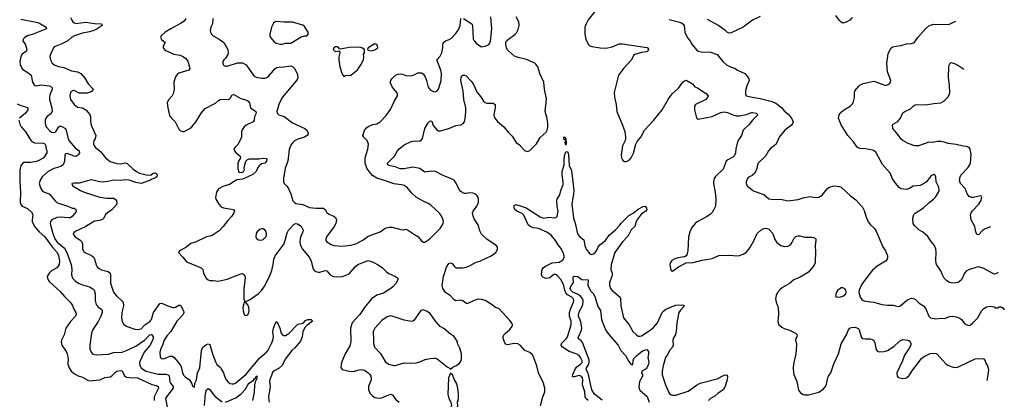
# Model space of a CAD drawing. Header units: inches. Extents: x 2143765 to 2212928, y 878963 to 1017374.
# Tile 118 of 256: x 2201478 to 2212928, y 930502 to 934917. Entities that reach past the tile are written whole.
import ezdxf

# ---------------------------------------------------------------- set-up
doc = ezdxf.new("R2010")
doc.units = ezdxf.units.IN
doc.header["$MEASUREMENT"] = 0
doc.layers.add('C2903', color=7, linetype='Continuous')
doc.layers.add('C2913', color=7, linetype='Continuous')

msp = doc.modelspace()

# ---------------------------------------------------------------- linework, layer by layer
at = {"layer": 'C2903', "color": 5}
for points, elevation in [([(2208198, 935050), (2208090, 934915), (2208064, 934870), (2208050, 934830), (2208050, 934750), (2208063, 934690), (2208090, 934630), (2208110, 934614), (2208130, 934606), (2208230, 934590), (2208293, 934587), (2208370, 934599), (2208450, 934636), (2208490, 934637), (2208770, 934594), (2208779, 934590), (2208792, 934572), (2208781, 934550), (2208770, 934544), (2208710, 934535), (2208630, 934512), (2208618, 934502), (2208593, 934450), (2208501, 934350), (2208440, 934270), (2208398, 934102), (2208393, 934070), (2208396, 934016), (2208414, 933930), (2208422, 933850), (2208490, 933690), (2208515, 933615), (2208525, 933550), (2208525, 933530), (2208518, 933510), (2208490, 933450), (2208482, 933390), (2208471, 933350), (2208476, 933310), (2208487, 933287), (2208497, 933277), (2208510, 933268), (2208530, 933266), (2208542, 933270), (2208570, 933288), (2208590, 933311), (2208616, 933364), (2208644, 933470), (2208660, 933500), (2208700, 933550), (2208744, 933630), (2208850, 933746), (2208950, 933869), (2209023, 933997), (2209065, 934055), (2209139, 934121), (2209190, 934189), (2209210, 934204), (2209230, 934212), (2209303, 934170), (2209330, 934136), (2209370, 934121), (2209409, 934089), (2209460, 934060), (2209484, 934030), (2209478, 934010), (2209458, 933990), (2209337, 933930), (2209324, 933910), (2209324, 933870), (2209343, 933790), (2209351, 933770), (2209370, 933758), (2209530, 933789), (2209630, 933837), (2209670, 933846), (2209710, 933836), (2209770, 933809), (2209810, 933800), (2209850, 933800), (2209930, 933814), (2209990, 933838), (2210000, 933837)], 420), ([(2201490, 934922), (2201690, 934882), (2201720, 934870), (2201787, 934830), (2201791, 934810), (2201637, 934750), (2201571, 934729), (2201540, 934710), (2201520, 934690), (2201516, 934670), (2201545, 934625), (2201562, 934570), (2201559, 934550), (2201506, 934514), (2201490, 934490), (2201480, 934430), (2201484, 934390), (2201510, 934342), (2201589, 934290), (2201610, 934270), (2201627, 934190), (2201650, 934152), (2201670, 934146), (2201730, 934158), (2201787, 934153), (2201826, 934146), (2201854, 934130), (2201855, 934110), (2201830, 934041), (2201825, 934010), (2201827, 933990), (2201854, 933890), (2201856, 933850), (2201840, 933820), (2201797, 933790), (2201784, 933770), (2201776, 933750), (2201775, 933710), (2201786, 933670), (2201830, 933624), (2201850, 933610), (2201870, 933605), (2201890, 933609), (2201901, 933619), (2201930, 933667), (2201950, 933681), (2201970, 933674), (2202010, 933651), (2202018, 933630), (2202041, 933530), (2202051, 933510), (2202125, 933425), (2202170, 933390), (2202174, 933370), (2202162, 933350), (2202150, 933337), (2202130, 933327), (2202110, 933330), (2202030, 933362), (2202010, 933357), (2202004, 933336), (2201999, 933270), (2201984, 933230), (2201958, 933210), (2201874, 933186), (2201810, 933150), (2201741, 933090), (2201715, 933050), (2201704, 933010), (2201720, 932960), (2201743, 932923), (2201766, 932910), (2201810, 932897), (2201826, 932886), (2201890, 932809), (2201910, 932792), (2201930, 932782), (2202037, 932750), (2202090, 932726), (2202110, 932723), (2202132, 932710), (2202136, 932690), (2202130, 932680), (2202093, 932630), (2202070, 932614), (2202050, 932611), (2201950, 932622), (2201910, 932615), (2201852, 932588), (2201836, 932570), (2201834, 932546), (2201862, 932430), (2201889, 932370), (2201914, 932330), (2201999, 932259), (2202026, 932210), (2202076, 932070), (2202083, 932010), (2202081, 931950), (2202093, 931910), (2202130, 931874), (2202170, 931850), (2202210, 931834), (2202290, 931810), (2202330, 931786), (2202344, 931770), (2202356, 931730), (2202357, 931650), (2202366, 931606), (2202390, 931574), (2202429, 931549), (2202439, 931530), (2202437, 931510), (2202422, 931470), (2202390, 931406), (2202330, 931313), (2202315, 931270), (2202294, 931130), (2202296, 931090), (2202310, 931050), (2202330, 931028), (2202370, 931020), (2202510, 931029), (2202570, 931048), (2202670, 931051), (2202730, 931072), (2202830, 931120), (2202930, 931190), (2202990, 931252), (2203010, 931255), (2203017, 931250), (2203030, 931230), (2203029, 931210), (2203014, 931170), (2202991, 931129), (2202924, 931050), (2202878, 930950), (2202872, 930930), (2202877, 930897), (2202890, 930870), (2202910, 930851), (2202950, 930829), (2203090, 930795), (2203176, 930796), (2203206, 930786), (2203215, 930775), (2203225, 930705), (2203231, 930690), (2203265, 930650), (2203263, 930630), (2203184, 930530), (2203175, 930510), (2203198, 930390)], 360), ([(2202070, 934942), (2202083, 934910), (2202096, 934890), (2202110, 934879), (2202130, 934872), (2202248, 934888), (2202350, 934874), (2202431, 934870), (2202436, 934850), (2202380, 934810), (2202339, 934790), (2202290, 934774), (2202210, 934758), (2202114, 934730), (2202082, 934710), (2202037, 934670), (2201970, 934635), (2201890, 934604), (2201870, 934590), (2201835, 934510), (2201829, 934490), (2201835, 934450), (2201856, 934410), (2201886, 934386), (2201930, 934372), (2201990, 934361), (2202080, 934320), (2202151, 934310), (2202190, 934292), (2202236, 934236), (2202273, 934170), (2202333, 934110), (2202326, 934090), (2202310, 934078), (2202263, 934063), (2202170, 934061), (2202110, 934092), (2202090, 934089), (2202070, 934069), (2202060, 934030), (2202069, 933990), (2202110, 933930), (2202150, 933901), (2202210, 933890), (2202230, 933880), (2202250, 933865), (2202293, 933813), (2202301, 933790), (2202300, 933730), (2202309, 933690), (2202363, 933570), (2202357, 933530), (2202342, 933510), (2202336, 933490), (2202336, 933470), (2202344, 933450), (2202359, 933430), (2202421, 933381), (2202478, 933310), (2202530, 933269), (2202610, 933244), (2202650, 933242), (2202710, 933253), (2202730, 933246), (2202797, 933177), (2202835, 933150), (2202870, 933133), (2202950, 933113), (2202990, 933110), (2203007, 933113), (2203029, 933130), (2203050, 933135), (2203070, 933127), (2203078, 933110), (2203072, 933088), (2203050, 933073), (2203016, 933064), (2203001, 933050), (2202890, 933011), (2202830, 933022), (2202750, 933050), (2202710, 933056), (2202650, 933047), (2202570, 933050), (2202523, 933037), (2202450, 933029), (2202410, 933032), (2202330, 933052), (2202310, 933053), (2202170, 933016), (2202110, 933016), (2202085, 933010), (2202091, 932990), (2202118, 932970), (2202184, 932930), (2202230, 932909), (2202410, 932854), (2202490, 932840), (2202570, 932842), (2202589, 932829), (2202603, 932810), (2202609, 932790), (2202607, 932770), (2202550, 932704), (2202498, 932670), (2202478, 932650), (2202457, 932610), (2202444, 932596), (2202410, 932580), (2202350, 932572), (2202330, 932564), (2202247, 932513), (2202117, 932450), (2202102, 932430), (2202108, 932410), (2202125, 932390), (2202176, 932356), (2202196, 932336), (2202207, 932310), (2202210, 932250), (2202230, 932213), (2202250, 932201), (2202310, 932180), (2202336, 932156), (2202350, 932130), (2202366, 932066), (2202381, 932041), (2202402, 932022), (2202428, 932008), (2202507, 931987), (2202529, 931970), (2202534, 931950), (2202534, 931853), (2202570, 931750), (2202601, 931710), (2202681, 931630), (2202685, 931590), (2202668, 931510), (2202664, 931450), (2202670, 931406), (2202691, 931371), (2202728, 931348), (2202819, 931319), (2202854, 931314), (2202890, 931321), (2202933, 931370), (2202992, 931408), (2203010, 931429), (2203035, 931510), (2203110, 931616), (2203130, 931622), (2203190, 931594), (2203270, 931567), (2203290, 931573), (2203330, 931596), (2203350, 931598), (2203385, 931530), (2203387, 931510), (2203380, 931490), (2203305, 931410), (2203237, 931290), (2203195, 931245), (2203157, 931190), (2203139, 931130), (2203120, 931090), (2203107, 931050), (2203113, 930993), (2203130, 930977), (2203150, 930974), (2203230, 931004), (2203250, 931003), (2203272, 930992), (2203319, 930939), (2203353, 930890), (2203361, 930870), (2203371, 930810), (2203383, 930783), (2203403, 930763), (2203454, 930730), (2203478, 930690), (2203490, 930652), (2203510, 930642), (2203515, 930690), (2203533, 930730), (2203548, 930810), (2203572, 930868), (2203593, 931070), (2203610, 931109), (2203650, 931140), (2203670, 931148), (2203690, 931139), (2203720, 931030), (2203758, 930930), (2203770, 930908), (2203812, 930872), (2203827, 930850), (2203848, 930810), (2203869, 930750), (2203885, 930725), (2203903, 930703), (2203927, 930687), (2203950, 930682), (2203970, 930684), (2203990, 930692), (2204110, 930789), (2204270, 930986), (2204349, 931050), (2204367, 931073), (2204408, 931150), (2204423, 931190), (2204429, 931230), (2204424, 931290), (2204428, 931330), (2204450, 931381), (2204470, 931407), (2204505, 931330), (2204520, 931270), (2204530, 931255), (2204550, 931243), (2204570, 931244), (2204610, 931267), (2204710, 931372), (2204730, 931381), (2204774, 931386), (2204803, 931417), (2204829, 931431), (2204867, 931430), (2204880, 931420), (2204884, 931410), (2204818, 931362), (2204799, 931341), (2204772, 931290), (2204763, 931230), (2204742, 931178), (2204678, 931102), (2204643, 931070), (2204567, 930970), (2204530, 930894), (2204495, 930865), (2204430, 930831), (2204416, 930810), (2204406, 930774), (2204390, 930749), (2204384, 930710), (2204391, 930650), (2204372, 930530), (2204380, 930470)], 380), ([(2203409, 934930), (2203390, 934899), (2203350, 934871), (2203235, 934810), (2203172, 934770), (2203123, 934730), (2203115, 934710), (2203128, 934688), (2203171, 934650), (2203145, 934610), (2203148, 934590), (2203161, 934570), (2203178, 934558), (2203270, 934516), (2203343, 934503), (2203375, 934490), (2203408, 934470), (2203434, 934434), (2203455, 934365), (2203457, 934350), (2203447, 934330), (2203330, 934295), (2203310, 934280), (2203290, 934253), (2203270, 934190), (2203273, 934107), (2203265, 934055), (2203251, 934030), (2203210, 933985), (2203195, 933950), (2203200, 933890), (2203222, 933802), (2203244, 933770), (2203287, 933727), (2203330, 933645), (2203350, 933626), (2203370, 933618), (2203390, 933617), (2203456, 933650), (2203481, 933670), (2203530, 933732), (2203590, 933830), (2203637, 933883), (2203756, 933944), (2203790, 933978), (2203810, 933989), (2203850, 933993), (2203910, 933990), (2203930, 934008), (2203950, 934044), (2203970, 934048), (2204050, 934000), (2204119, 933979), (2204136, 933970), (2204150, 933950), (2204164, 933890), (2204226, 933850), (2204230, 933830), (2204209, 933791), (2204205, 933750), (2204192, 933730), (2204113, 933690), (2204090, 933670), (2204065, 933635), (2204057, 933610), (2204056, 933550), (2204049, 933530), (2204015, 933465), (2203979, 933430), (2203970, 933410), (2203976, 933390), (2203990, 933373), (2204044, 933330), (2204048, 933310), (2204022, 933270), (2204016, 933244), (2204015, 933190), (2204024, 933150), (2204030, 933141), (2204058, 933142), (2204075, 933145), (2204086, 933154), (2204093, 933170), (2204089, 933190), (2204095, 933230), (2204110, 933270), (2204129, 933291), (2204150, 933297), (2204261, 933299), (2204310, 933308), (2204343, 933303), (2204353, 933290), (2204348, 933270), (2204330, 933250), (2204290, 933242), (2204262, 933218), (2204242, 933190), (2204230, 933150), (2204190, 933117), (2204090, 933070), (2204070, 933063), (2204004, 933056), (2203918, 933002), (2203842, 932978), (2203790, 932950), (2203767, 932910), (2203755, 932850), (2203760, 932830), (2203795, 932770), (2203821, 932741), (2203850, 932727), (2203965, 932710), (2203976, 932690), (2203970, 932670), (2203946, 932630), (2203897, 932583), (2203845, 932510), (2203797, 932463), (2203730, 932413), (2203710, 932402), (2203650, 932391), (2203530, 932335), (2203470, 932315), (2203410, 932267), (2203336, 932230), (2203324, 932210), (2203377, 932157), (2203410, 932111), (2203430, 932097), (2203590, 932030), (2203609, 932010), (2203615, 931970), (2203646, 931910), (2203670, 931893), (2203690, 931885), (2203730, 931884), (2203790, 931876), (2203890, 931899), (2204050, 931962), (2204070, 931964), (2204079, 931959), (2204090, 931951), (2204097, 931937), (2204100, 931910), (2204083, 931790), (2204085, 931670), (2204098, 931638), (2204110, 931634), (2204116, 931644), (2204150, 931657), (2204250, 931728), (2204290, 931768), (2204330, 931823), (2204390, 931948), (2204410, 932001), (2204427, 932070), (2204434, 932130), (2204450, 932170), (2204554, 932310), (2204590, 932439), (2204604, 932470), (2204670, 932539), (2204690, 932545), (2204710, 932542), (2204750, 932515), (2204773, 932470), (2204770, 932450), (2204746, 932394), (2204740, 932370), (2204736, 932330), (2204742, 932290), (2204767, 932250), (2204850, 932150), (2204869, 932110), (2204890, 932021), (2204903, 932003), (2204922, 931990), (2204950, 931982), (2204970, 931982), (2205030, 932000), (2205050, 931997), (2205088, 931950), (2205127, 931930), (2205170, 931925), (2205230, 931930), (2205276, 931944), (2205310, 931961), (2205378, 932042), (2205410, 932070), (2205530, 932116), (2205590, 932095), (2205646, 932066), (2205699, 932030), (2205744, 931984), (2205770, 931965), (2205850, 931930), (2205876, 931910), (2205875, 931890), (2205854, 931850), (2205819, 931810), (2205795, 931790), (2205710, 931738), (2205630, 931713), (2205571, 931670), (2205489, 931570), (2205433, 931487), (2205345, 931390), (2205327, 931330), (2205331, 931169), (2205316, 931124), (2205265, 931030), (2205230, 930949), (2205216, 930910), (2205213, 930873), (2205219, 930859), (2205230, 930850), (2205330, 930825), (2205370, 930828), (2205410, 930841), (2205450, 930848), (2205490, 930840), (2205532, 930810), (2205550, 930790), (2205560, 930770), (2205564, 930730), (2205535, 930650), (2205536, 930616), (2205550, 930574), (2205582, 930542), (2205610, 930525), (2205630, 930519), (2205650, 930516), (2205690, 930519), (2205770, 930556), (2205790, 930561), (2205813, 930553), (2205850, 930505), (2205890, 930468)], 420), ([(2203726, 934930), (2203722, 934870), (2203702, 934830), (2203694, 934790), (2203697, 934770), (2203707, 934750), (2203727, 934730), (2203799, 934690), (2203851, 934650), (2203897, 934570), (2203904, 934530), (2203897, 934510), (2203872, 934468), (2203851, 934450), (2203842, 934430), (2203841, 934410), (2203850, 934386), (2203870, 934375), (2203890, 934376), (2204010, 934416), (2204070, 934414), (2204112, 934392), (2204203, 934263), (2204229, 934249), (2204290, 934236), (2204330, 934236), (2204365, 934250), (2204450, 934349), (2204470, 934362), (2204490, 934366), (2204550, 934367), (2204610, 934378), (2204630, 934379), (2204650, 934373), (2204674, 934350), (2204705, 934290), (2204711, 934250), (2204708, 934230), (2204697, 934210), (2204530, 934010), (2204490, 933930), (2204470, 933850), (2204473, 933830), (2204490, 933810), (2204555, 933790), (2204650, 933719), (2204793, 933650), (2204818, 933630), (2204830, 933610), (2204833, 933590), (2204822, 933570), (2204810, 933561), (2204791, 933550), (2204713, 933527), (2204673, 933507), (2204653, 933490), (2204630, 933459), (2204612, 933408), (2204598, 933270), (2204565, 933190), (2204547, 933070), (2204546, 933030), (2204553, 933010), (2204583, 932983), (2204600, 932960), (2204631, 932890), (2204656, 932810), (2204674, 932790), (2204690, 932781), (2204770, 932766), (2204850, 932733), (2204925, 932725), (2205010, 932724), (2205030, 932710), (2205050, 932675), (2205074, 932654), (2205130, 932630), (2205150, 932615), (2205161, 932590), (2205154, 932546), (2205134, 932510), (2205047, 932390), (2205038, 932370), (2205039, 932350), (2205052, 932332), (2205101, 932301), (2205132, 932292), (2205230, 932284), (2205330, 932295), (2205389, 932311), (2205470, 932353), (2205530, 932400), (2205670, 932448), (2205730, 932491), (2205775, 932505), (2205810, 932505), (2205910, 932475), (2205946, 932474), (2205970, 932481), (2205990, 932474), (2206070, 932417), (2206110, 932396), (2206150, 932345), (2206170, 932331), (2206190, 932331), (2206249, 932370), (2206369, 932490), (2206396, 932530), (2206404, 932550), (2206405, 932570), (2206395, 932610), (2206373, 932650), (2206356, 932670), (2206259, 932759), (2206230, 932780), (2206170, 932807), (2206090, 932854), (2206039, 932899), (2205984, 932964), (2205950, 932988), (2205917, 932997), (2205830, 933007), (2205756, 933036), (2205630, 933074), (2205583, 933103), (2205541, 933150), (2205515, 933190), (2205494, 933250), (2205494, 933310), (2205528, 933410), (2205533, 933470), (2205520, 933510), (2205481, 933550), (2205470, 933570), (2205489, 933629), (2205510, 933658), (2205530, 933673), (2205584, 933696), (2205630, 933706), (2205672, 933728), (2205739, 933801), (2205790, 933873), (2205835, 933965), (2205872, 934030), (2205873, 934050), (2205865, 934070), (2205810, 934134), (2205787, 934190), (2205793, 934210), (2205807, 934230), (2205850, 934270), (2205878, 934282), (2205910, 934287), (2205930, 934284), (2205970, 934269), (2206030, 934265), (2206065, 934275), (2206110, 934298), (2206150, 934299), (2206170, 934288), (2206193, 934253), (2206210, 934210), (2206230, 934131), (2206250, 934102), (2206290, 934080), (2206310, 934079), (2206330, 934087), (2206350, 934107), (2206381, 934210), (2206383, 934290), (2206376, 934330), (2206329, 934450), (2206369, 934491), (2206389, 934530), (2206400, 934590), (2206400, 934630), (2206407, 934653), (2206429, 934671), (2206473, 934687), (2206498, 934702), (2206547, 934753), (2206582, 934798), (2206602, 934850), (2206610, 934931)], 440), ([(2207535, 930430), (2207560, 930530), (2207585, 930590), (2207586, 930630), (2207568, 930690), (2207511, 930810), (2207491, 930890), (2207450, 931005), (2207441, 931021), (2207410, 931048), (2207351, 931071), (2207300, 931130), (2207270, 931147), (2207230, 931152), (2207150, 931136), (2207130, 931144), (2207119, 931159), (2207101, 931210), (2207100, 931230), (2207108, 931250), (2207128, 931272), (2207175, 931310), (2207206, 931350), (2207210, 931370), (2207204, 931384), (2207179, 931418), (2207059, 931550), (2207050, 931557), (2207010, 931570), (2206961, 931610), (2206890, 931650), (2206850, 931664), (2206810, 931665), (2206762, 931650), (2206690, 931615), (2206670, 931617), (2206630, 931647), (2206610, 931656), (2206550, 931646), (2206530, 931658), (2206487, 931707), (2206430, 931744), (2206399, 931790), (2206390, 931830), (2206406, 931930), (2206441, 932039), (2206470, 932080), (2206490, 932090), (2206510, 932079), (2206530, 932050), (2206552, 932032), (2206630, 932031), (2206670, 932039), (2206710, 932054), (2206785, 932095), (2206830, 932110), (2206961, 932170), (2207017, 932210), (2207036, 932244), (2207034, 932270), (2207019, 932290), (2206910, 932364), (2206850, 932422), (2206830, 932461), (2206810, 932530), (2206762, 932602), (2206750, 932630), (2206745, 932670), (2206751, 932689), (2206796, 932750), (2206814, 932790), (2206815, 932830), (2206810, 932850), (2206798, 932870), (2206772, 932890), (2206750, 932899), (2206710, 932903), (2206670, 932895), (2206650, 932896), (2206630, 932904), (2206610, 932918), (2206590, 932942), (2206554, 933014), (2206529, 933049), (2206490, 933070), (2206403, 933103), (2206312, 933150), (2206270, 933155), (2206190, 933144), (2206130, 933186), (2206050, 933203), (2205950, 933183), (2205903, 933183), (2205846, 933206), (2205770, 933220), (2205759, 933230), (2205757, 933250), (2205838, 933330), (2205870, 933390), (2205886, 933410), (2205950, 933461), (2206030, 933500), (2206070, 933506), (2206110, 933504), (2206130, 933508), (2206150, 933519), (2206160, 933530), (2206168, 933552), (2206191, 933650), (2206230, 933719), (2206250, 933742), (2206270, 933736), (2206288, 933688), (2206330, 933637), (2206350, 933626), (2206370, 933624), (2206467, 933653), (2206550, 933686), (2206607, 933693), (2206635, 933710), (2206650, 933730), (2206658, 933762), (2206668, 933850), (2206665, 933890), (2206644, 933990), (2206634, 934090), (2206608, 934210), (2206611, 934249), (2206630, 934271), (2206650, 934271), (2206670, 934262), (2206730, 934202), (2206750, 934170), (2206798, 934070), (2206839, 934019), (2206870, 933970), (2206890, 933953), (2206910, 933945), (2206986, 933946), (2207008, 933930), (2207009, 933890), (2206994, 933810), (2206995, 933790), (2207004, 933770), (2207033, 933733), (2207110, 933670), (2207157, 933610), (2207204, 933564), (2207250, 933488), (2207290, 933461), (2207350, 933396), (2207384, 933384), (2207410, 933395), (2207470, 933453), (2207487, 933473), (2207532, 933548), (2207600, 933610), (2207611, 933630), (2207619, 933661), (2207619, 933710), (2207611, 933769), (2207590, 933850), (2207604, 933996), (2207581, 934110), (2207572, 934190), (2207528, 934290), (2207503, 934370), (2207481, 934401), (2207470, 934410), (2207372, 934452), (2207275, 934475), (2207233, 934493), (2207167, 934550), (2207149, 934570), (2207138, 934590), (2207130, 934630), (2207131, 934650), (2207141, 934670), (2207162, 934690), (2207236, 934744), (2207256, 934764), (2207276, 934804), (2207287, 934850), (2207282, 934890), (2207253, 934950)], 420), ([(2206641, 934930), (2206738, 934870), (2206745, 934850), (2206753, 934693), (2206764, 934670), (2206785, 934645), (2206830, 934611), (2206850, 934602), (2206890, 934610), (2206933, 934627), (2206942, 934638), (2206952, 934668), (2206968, 934810), (2206956, 934950)], 440), ([(2209030, 934919), (2209165, 934885), (2209190, 934870), (2209204, 934850), (2209215, 934770), (2209246, 934706), (2209270, 934676), (2209294, 934630), (2209350, 934565), (2209370, 934550), (2209403, 934543), (2209510, 934540), (2209590, 934511), (2209654, 934430), (2209699, 934390), (2209750, 934364), (2209793, 934353), (2209825, 934330), (2209911, 934291), (2209938, 934258), (2209956, 934230), (2209963, 934210), (2209934, 934146), (2209918, 934090), (2209917, 934050), (2209928, 934030), (2210000, 934017)], 440), ([(2210000, 934910), (2209999, 934910), (2209890, 934828), (2209750, 934762), (2209730, 934759), (2209710, 934766), (2209687, 934790), (2209650, 934814), (2209606, 934850), (2209478, 934918)], 440), ([(2201450, 933938), (2201490, 933920), (2201545, 933905), (2201573, 933890), (2201572, 933870), (2201547, 933830), (2201476, 933770)], 340), ([(2201469, 933750), (2201481, 933701), (2201496, 933670), (2201550, 933610), (2201596, 933530), (2201620, 933500), (2201650, 933485), (2201750, 933482), (2201770, 933472), (2201783, 933450), (2201783, 933430), (2201795, 933390), (2201793, 933370), (2201770, 933330), (2201752, 933308), (2201710, 933282), (2201672, 933268), (2201603, 933257), (2201526, 933254), (2201510, 933246), (2201490, 933217), (2201480, 933170), (2201479, 933030), (2201489, 932909), (2201484, 932790), (2201490, 932768), (2201508, 932750), (2201570, 932722), (2201617, 932677), (2201630, 932650), (2201622, 932590), (2201625, 932570), (2201651, 932510), (2201704, 932450), (2201770, 932393), (2201857, 932277), (2201916, 932210), (2201930, 932174), (2201939, 932130), (2201941, 932110), (2201936, 932070), (2201927, 932050), (2201910, 932030), (2201850, 931997), (2201820, 931970), (2201799, 931930), (2201800, 931910), (2201808, 931890), (2201824, 931870), (2201950, 931754), (2201998, 931698), (2202069, 931629), (2202094, 931593), (2202109, 931549), (2202130, 931510), (2202135, 931490), (2202129, 931470), (2202070, 931408), (2202015, 931330), (2201996, 931250), (2201965, 931190), (2201960, 931170), (2201970, 931130), (2202018, 931058), (2202030, 931030), (2202041, 930970), (2202039, 930910), (2202052, 930870), (2202077, 930830), (2202117, 930797), (2202157, 930777), (2202210, 930761), (2202270, 930724), (2202290, 930718), (2202410, 930728), (2202470, 930754), (2202530, 930764), (2202550, 930774), (2202587, 930813), (2202610, 930829), (2202650, 930837), (2202672, 930832), (2202697, 930777), (2202721, 930761), (2202754, 930754), (2202850, 930753), (2203016, 930676), (2203070, 930661), (2203090, 930650), (2203091, 930630), (2203043, 930530), (2203041, 930490)], 340), ([(2210000, 933747), (2209962, 933698), (2209909, 933650), (2209892, 933630), (2209874, 933570), (2209846, 933533), (2209825, 933495), (2209805, 933415), (2209803, 933370), (2209790, 933336), (2209770, 933317), (2209712, 933288), (2209694, 933270), (2209660, 933180), (2209570, 933092), (2209554, 933070), (2209545, 933030), (2209545, 933010), (2209565, 932910), (2209572, 932830), (2209570, 932750), (2209552, 932710), (2209530, 932675), (2209510, 932654), (2209472, 932628), (2209355, 932565), (2209334, 932546), (2209297, 932503), (2209277, 932463), (2209254, 932390), (2209249, 932230), (2209237, 932183), (2209229, 932171), (2209210, 932160), (2209130, 932146), (2209090, 932133), (2209063, 932117), (2209046, 932094), (2209040, 932070), (2209050, 932005), (2209070, 931991), (2209138, 932042), (2209230, 932088), (2209310, 932094), (2209410, 932121), (2209490, 932130), (2209530, 932141), (2209610, 932175), (2209730, 932178), (2209830, 932172), (2209850, 932174), (2209890, 932189), (2209930, 932214), (2209970, 932262), (2210000, 932316)], 420), ([(2208088, 930488), (2208063, 930510), (2208055, 930530), (2208052, 930590), (2208025, 930670), (2208027, 930730), (2208022, 930750), (2208010, 930769), (2207990, 930779), (2207970, 930777), (2207930, 930763), (2207910, 930762), (2207906, 930766), (2207911, 930790), (2207941, 930859), (2207959, 930881), (2208000, 930910), (2208019, 930930), (2208019, 930950), (2208001, 930990), (2207984, 931010), (2207951, 931030), (2207870, 931057), (2207789, 931109), (2207775, 931130), (2207779, 931150), (2207834, 931206), (2207850, 931230), (2207893, 931367), (2207892, 931410), (2207873, 931470), (2207871, 931510), (2207883, 931550), (2207917, 931630), (2207922, 931650), (2207918, 931670), (2207898, 931690), (2207850, 931717), (2207830, 931739), (2207816, 931770), (2207806, 931826), (2207777, 931890), (2207730, 931941), (2207710, 931953), (2207690, 931952), (2207644, 931916), (2207610, 931908), (2207590, 931910), (2207563, 931923), (2207556, 931930), (2207547, 931953), (2207554, 932010), (2207566, 932030), (2207591, 932050), (2207670, 932090), (2207750, 932098), (2207772, 932108), (2207794, 932126), (2207809, 932150), (2207811, 932170), (2207797, 932210), (2207770, 932261), (2207740, 932300), (2207711, 932350), (2207657, 932410), (2207610, 932444), (2207510, 932487), (2207490, 932494), (2207450, 932498), (2207410, 932515), (2207390, 932532), (2207342, 932642), (2207321, 932661), (2207261, 932690), (2207235, 932710), (2207228, 932730), (2207230, 932756), (2207250, 932766), (2207370, 932730), (2207530, 932625), (2207570, 932609), (2207630, 932622), (2207706, 932614), (2207721, 932619), (2207730, 932627), (2207739, 932690), (2207727, 932750), (2207724, 932810), (2207730, 932830), (2207759, 932881), (2207771, 932930), (2207798, 933002), (2207799, 933030), (2207785, 933110), (2207787, 933150), (2207811, 933230), (2207810, 933294), (2207819, 933350), (2207830, 933379), (2207850, 933384), (2207861, 933350), (2207870, 933222), (2207890, 933170), (2207900, 933130), (2207922, 932930), (2207919, 932890), (2207898, 932770), (2207919, 932610), (2207939, 932550), (2207965, 932425), (2207990, 932394), (2208037, 932357), (2208051, 932290), (2208065, 932250), (2208110, 932192), (2208130, 932185), (2208150, 932194), (2208170, 932211), (2208190, 932236), (2208205, 932270), (2208223, 932297), (2208290, 932350), (2208334, 932410), (2208406, 932474), (2208455, 932525), (2208473, 932550), (2208562, 932638), (2208614, 932666), (2208670, 932714), (2208730, 932744), (2208750, 932748), (2208766, 932726), (2208770, 932710), (2208760, 932690), (2208710, 932659), (2208662, 932598), (2208647, 932570), (2208632, 932510), (2208590, 932472), (2208556, 932404), (2208490, 932335), (2208398, 932210), (2208355, 932070), (2208353, 932013), (2208367, 931970), (2208369, 931950), (2208366, 931930), (2208339, 931861), (2208336, 931830), (2208350, 931790), (2208365, 931770), (2208460, 931690), (2208466, 931670), (2208467, 931590), (2208501, 931450), (2208564, 931370), (2208610, 931290), (2208650, 931250), (2208670, 931238), (2208690, 931236), (2208710, 931241), (2208810, 931306), (2208850, 931338), (2208895, 931390), (2208951, 931510), (2208969, 931531), (2208990, 931547), (2209045, 931575), (2209110, 931598), (2209170, 931602), (2209198, 931598), (2209211, 931591), (2209163, 931537), (2209144, 931510), (2209120, 931390), (2209114, 931290), (2209103, 931257), (2209078, 931210), (2209074, 931190), (2209076, 931130), (2209069, 931110), (2209033, 931070), (2209014, 931026), (2208988, 930990), (2208960, 930890), (2208950, 930830), (2208950, 930785), (2208989, 930670), (2209032, 930572), (2209053, 930553), (2209070, 930549), (2209110, 930551), (2209250, 930596), (2209350, 930668), (2209390, 930689), (2209590, 930742), (2209670, 930783), (2209688, 930788), (2209702, 930782), (2209709, 930770), (2209705, 930730), (2209678, 930642), (2209664, 930616), (2209597, 930570), (2209561, 930539), (2209510, 930510), (2209490, 930488)], 380), ([(2210000, 933109), (2209995, 933105), (2209950, 933083), (2209940, 933070), (2209926, 933030), (2209927, 933007), (2209941, 932981), (2210000, 932935)], 440), ([(2208250, 930494), (2208161, 930561), (2208130, 930611), (2208088, 930808), (2208065, 930850), (2208069, 930870), (2208096, 930910), (2208101, 930930), (2208100, 930960), (2208022, 931162), (2208010, 931178), (2207972, 931210), (2207976, 931230), (2208013, 931307), (2208015, 931330), (2208002, 931402), (2207976, 931470), (2207975, 931490), (2207990, 931529), (2208024, 931590), (2208031, 931630), (2208029, 931650), (2208019, 931679), (2208001, 931701), (2207965, 931725), (2207909, 931750), (2207887, 931770), (2207879, 931790), (2207890, 931824), (2207904, 931836), (2207920, 931860), (2207914, 931910), (2207919, 931930), (2207930, 931935), (2207970, 931932), (2208017, 931897), (2208090, 931890), (2208085, 931825), (2208119, 931759), (2208150, 931729), (2208170, 931686), (2208202, 931582), (2208233, 931533), (2208246, 931430), (2208283, 931330), (2208308, 931288), (2208351, 931230), (2208436, 931130), (2208470, 931070), (2208525, 931010), (2208562, 930942), (2208586, 930910), (2208594, 930906), (2208610, 930908), (2208612, 930950), (2208622, 930978), (2208650, 931009), (2208701, 931050), (2208730, 931068), (2208770, 931083), (2208790, 931058), (2208791, 931031), (2208783, 930990), (2208793, 930933), (2208790, 930910), (2208772, 930868), (2208763, 930857), (2208715, 930830), (2208711, 930810), (2208720, 930790), (2208720, 930770), (2208686, 930710), (2208679, 930639), (2208689, 930609), (2208774, 930534), (2208797, 930470)], 360), ([(2203870, 930470), (2203990, 930521), (2204054, 930566), (2204102, 930618), (2204130, 930669), (2204147, 930690), (2204197, 930723), (2204210, 930744), (2204224, 930756), (2204230, 930772), (2204242, 930770), (2204237, 930763), (2204238, 930750), (2204232, 930730), (2204221, 930719), (2204208, 930672), (2204206, 930586), (2204184, 930490)], 360), ([(2203629, 930430), (2203638, 930570), (2203650, 930612), (2203670, 930629), (2203690, 930618), (2203724, 930564), (2203750, 930534), (2203834, 930474)], 360)]:
    msp.add_lwpolyline(points, dxfattribs=dict(at, elevation=elevation))
for points, elevation in [([(2204470, 934895), (2204450, 934892), (2204430, 934877), (2204405, 934830), (2204387, 934750), (2204387, 934730), (2204395, 934710), (2204439, 934659), (2204462, 934642), (2204510, 934633), (2204530, 934633), (2204570, 934643), (2204630, 934645), (2204750, 934716), (2204790, 934728), (2204812, 934728), (2204825, 934735), (2204834, 934750), (2204833, 934770), (2204790, 934839), (2204770, 934852), (2204650, 934888), (2204550, 934887)], 460), ([(2205170, 934599), (2205150, 934599), (2205132, 934590), (2205125, 934570), (2205142, 934550), (2205154, 934546), (2205190, 934554), (2205200, 934540), (2205202, 934530), (2205190, 934486), (2205188, 934450), (2205203, 934370), (2205230, 934285), (2205250, 934252), (2205270, 934271), (2205310, 934266), (2205330, 934271), (2205405, 934335), (2205447, 934393), (2205477, 934450), (2205482, 934490), (2205478, 934510), (2205488, 934532), (2205488, 934570), (2205458, 934590), (2205430, 934597), (2205310, 934592), (2205210, 934575), (2205198, 934578), (2205188, 934590)], 460), ([(2205610, 934634), (2205532, 934590), (2205522, 934570), (2205530, 934562), (2205570, 934556), (2205610, 934567), (2205642, 934590), (2205639, 934610), (2205630, 934628)], 460), ([(2207830, 933458), (2207821, 933490), (2207828, 933510), (2207819, 933519), (2207810, 933519), (2207806, 933530), (2207806, 933550), (2207810, 933555), (2207830, 933532), (2207834, 933486)], 380), ([(2204310, 932485), (2204290, 932485), (2204270, 932477), (2204239, 932450), (2204227, 932430), (2204223, 932390), (2204234, 932374), (2204257, 932357), (2204290, 932351), (2204310, 932359), (2204339, 932390), (2204349, 932410), (2204349, 932430), (2204345, 932450), (2204330, 932474)], 440), ([(2204110, 931628), (2204090, 931628), (2204074, 931570), (2204077, 931530), (2204087, 931490), (2204090, 931485), (2204110, 931478), (2204130, 931486), (2204143, 931510), (2204147, 931530), (2204142, 931570), (2204130, 931602)], 420), ([(2206170, 931544), (2206144, 931536), (2206062, 931418), (2206050, 931409), (2206033, 931407), (2205950, 931422), (2205810, 931470), (2205788, 931472), (2205750, 931463), (2205690, 931420), (2205610, 931330), (2205590, 931290), (2205589, 931270), (2205594, 931214), (2205594, 931150), (2205603, 931110), (2205673, 931033), (2205730, 930943), (2205750, 930922), (2205770, 930910), (2205830, 930895), (2205845, 930895), (2205950, 930925), (2206030, 930924), (2206090, 930928), (2206130, 930938), (2206195, 930965), (2206250, 930978), (2206290, 930982), (2206310, 930980), (2206332, 930972), (2206450, 930878), (2206474, 930870), (2206490, 930854), (2206520, 930880), (2206550, 930891), (2206590, 930918), (2206603, 930937), (2206615, 930965), (2206618, 930990), (2206615, 931030), (2206595, 931095), (2206569, 931150), (2206569, 931169), (2206540, 931220), (2206522, 931242), (2206490, 931259), (2206410, 931326), (2206369, 931350), (2206313, 931410), (2206250, 931501), (2206210, 931529)], 440), ([(2206490, 930806), (2206466, 930750), (2206458, 930558), (2206470, 930512), (2206491, 930470), (2206501, 930430), (2206486, 930390), (2206490, 930374), (2206510, 930372), (2206530, 930382), (2206560, 930400), (2206570, 930414), (2206573, 930427), (2206569, 930469), (2206580, 930510), (2206581, 930570), (2206569, 930650), (2206557, 930690), (2206534, 930730), (2206510, 930786)], 440)]:
    msp.add_lwpolyline(points, close=True, dxfattribs=dict(at, elevation=elevation))
at = {"layer": 'C2913', "color": 5}
for points, elevation in [([(2210090, 934954), (2210000, 934910)], 440), ([(2211158, 934942), (2211130, 934912), (2211090, 934887), (2211050, 934876), (2211030, 934887), (2211010, 934907), (2210970, 934967)], 440), ([(2212856, 931975), (2212830, 931962), (2212810, 931959), (2212690, 932022), (2212630, 932041), (2212610, 932040), (2212510, 932008), (2212486, 931994), (2212466, 931970), (2212429, 931891), (2212390, 931862), (2212330, 931853), (2212290, 931861), (2212261, 931881), (2212230, 931912), (2212208, 931950), (2212190, 931996), (2212141, 932070), (2212133, 932110), (2212136, 932216), (2212131, 932250), (2212115, 932290), (2212077, 932337), (2212037, 932397), (2211975, 932450), (2211933, 932473), (2211890, 932514), (2211870, 932542), (2211865, 932610), (2211878, 932650), (2211890, 932667), (2211990, 932728), (2212050, 932787), (2212105, 932830), (2212127, 932853), (2212164, 932910), (2212170, 932930), (2212167, 932970), (2212135, 933030), (2212132, 933090), (2212125, 933105), (2212110, 933115), (2212090, 933109), (2212070, 933094), (2212023, 933030), (2211990, 933007), (2211951, 932990), (2211870, 932981), (2211826, 932954), (2211790, 932943), (2211730, 932950), (2211705, 932965), (2211677, 932997), (2211627, 933067), (2211601, 933130), (2211510, 933232), (2211436, 933376), (2211413, 933393), (2211398, 933398), (2211313, 933413), (2211250, 933417), (2211230, 933425), (2211216, 933436), (2211175, 933495), (2211108, 933570), (2211033, 933693), (2211002, 933770), (2211008, 933810), (2211030, 933842), (2211069, 933871), (2211135, 933910), (2211163, 933937), (2211172, 933950), (2211188, 934010), (2211186, 934070), (2211191, 934089), (2211235, 934145), (2211250, 934157), (2211286, 934174), (2211410, 934203), (2211550, 934150), (2211592, 934170), (2211605, 934190), (2211607, 934210), (2211571, 934311), (2211561, 934410), (2211579, 934521), (2211610, 934586), (2211630, 934601), (2211666, 934610), (2211730, 934616), (2211790, 934634), (2211850, 934639), (2211873, 934647), (2211885, 934655), (2211921, 934710), (2212010, 934810), (2212050, 934844), (2212070, 934854), (2212110, 934864), (2212190, 934860), (2212290, 934865), (2212366, 934899)], 440), ([(2212766, 932507), (2212698, 932482), (2212674, 932466), (2212630, 932415), (2212610, 932418), (2212596, 932450), (2212587, 932510), (2212541, 932590), (2212536, 932650), (2212542, 932670), (2212555, 932690), (2212633, 932770), (2212654, 932810), (2212666, 932850), (2212663, 932863), (2212649, 932869), (2212570, 932847), (2212550, 932848), (2212521, 932861), (2212495, 932890), (2212472, 932952), (2212418, 933010), (2212407, 933047), (2212414, 933090), (2212424, 933110), (2212505, 933195), (2212529, 933230), (2212536, 933250), (2212544, 933350), (2212531, 933410), (2212518, 933430), (2212490, 933442), (2212450, 933444), (2212370, 933465), (2212275, 933475), (2212230, 933494), (2212190, 933501), (2212150, 933500), (2212090, 933490), (2212049, 933491), (2211931, 933450), (2211888, 933448), (2211810, 933476), (2211750, 933513), (2211730, 933529), (2211690, 933583), (2211630, 933650), (2211627, 933693), (2211637, 933703), (2211690, 933731), (2211720, 933770), (2211750, 933833), (2211770, 933850), (2211839, 933881), (2211870, 933912), (2211890, 933926), (2211910, 933930), (2212010, 933925), (2212110, 933943), (2212190, 933949), (2212225, 933970), (2212270, 934016), (2212291, 934049), (2212294, 934070), (2212291, 934150), (2212280, 934250), (2212284, 934370), (2212290, 934401), (2212310, 934419), (2212350, 934409), (2212389, 934389), (2212458, 934342)], 420), ([(2210000, 934017), (2210090, 934001), (2210230, 933964), (2210270, 933946), (2210304, 933924), (2210336, 933896), (2210370, 933856), (2210416, 933816), (2210452, 933770), (2210472, 933730), (2210466, 933710), (2210452, 933690), (2210375, 933630), (2210311, 933550), (2210277, 933470), (2210206, 933414), (2210187, 933393), (2210150, 933330), (2210067, 933250), (2210059, 933230), (2210052, 933188), (2210027, 933130), (2210000, 933109)], 440), ([(2210000, 933837), (2210042, 933830), (2210063, 933810), (2210010, 933761), (2210000, 933747)], 420), ([(2210000, 932935), (2210008, 932928), (2210130, 932882), (2210190, 932835), (2210250, 932826), (2210330, 932830), (2210410, 932812), (2210530, 932824), (2210590, 932844), (2210670, 932861), (2210730, 932847), (2210770, 932851), (2210810, 932877), (2210867, 932950), (2210890, 932968), (2210950, 932985), (2211010, 932976), (2211031, 932970), (2211138, 932870), (2211202, 932822), (2211270, 932743), (2211278, 932738), (2211299, 932699), (2211318, 932630), (2211345, 932565), (2211371, 932530), (2211413, 932493), (2211437, 932457), (2211516, 932276), (2211545, 932230), (2211564, 932190), (2211571, 932170), (2211571, 932150), (2211565, 932130), (2211545, 932110), (2211450, 932049), (2211395, 932005), (2211290, 931870), (2211268, 931832), (2211241, 931770), (2211238, 931750), (2211251, 931691), (2211270, 931661), (2211285, 931650), (2211310, 931642), (2211410, 931630), (2211504, 931604), (2211570, 931596), (2211635, 931595), (2211690, 931582), (2211710, 931585), (2211730, 931596), (2211790, 931650), (2211810, 931663), (2211850, 931677), (2211870, 931675), (2211890, 931666), (2211940, 931620), (2211990, 931588), (2212014, 931554), (2212049, 931469), (2212070, 931451), (2212130, 931437), (2212190, 931445), (2212230, 931443), (2212250, 931447), (2212290, 931466), (2212331, 931470), (2212370, 931462), (2212410, 931446), (2212430, 931430), (2212470, 931379), (2212510, 931361), (2212530, 931364), (2212564, 931390), (2212616, 931444), (2212666, 931534), (2212690, 931559), (2212722, 931578), (2212770, 931586), (2212810, 931576), (2212830, 931566), (2212850, 931566), (2212870, 931576), (2212890, 931576), (2212910, 931566), (2212928, 931544)], 440), ([(2210000, 932316), (2210016, 932344), (2210055, 932430), (2210096, 932470), (2210130, 932489), (2210150, 932493), (2210170, 932490), (2210190, 932479), (2210236, 932430), (2210261, 932361), (2210284, 932324), (2210330, 932290), (2210370, 932278), (2210410, 932282), (2210441, 932299), (2210459, 932321), (2210484, 932376), (2210505, 932395), (2210530, 932405), (2210550, 932404), (2210608, 932388), (2210690, 932387), (2210710, 932385), (2210730, 932376), (2210735, 932370), (2210736, 932350), (2210729, 932289), (2210734, 932214), (2210730, 932110), (2210729, 932090), (2210717, 932063), (2210650, 931982), (2210556, 931924), (2210479, 931890), (2210430, 931850), (2210350, 931802), (2210321, 931779), (2210290, 931743), (2210275, 931710), (2210269, 931671), (2210276, 931630), (2210298, 931570), (2210302, 931490), (2210295, 931410), (2210298, 931390), (2210308, 931370), (2210341, 931341), (2210370, 931326), (2210430, 931308), (2210501, 931270), (2210519, 931250), (2210517, 931230), (2210503, 931210), (2210501, 931190), (2210510, 931150), (2210511, 931130), (2210504, 931030), (2210476, 930910), (2210473, 930870), (2210478, 930810), (2210482, 930790), (2210516, 930710), (2210533, 930610), (2210559, 930579), (2210590, 930559), (2210610, 930553), (2210650, 930555), (2210770, 930587), (2210821, 930619), (2210850, 930650), (2210861, 930679), (2210875, 930750), (2210882, 930770), (2210910, 930811), (2210947, 930913), (2210999, 931030), (2211032, 931148), (2211092, 931250), (2211115, 931310), (2211130, 931330), (2211150, 931338), (2211190, 931341), (2211215, 931335), (2211227, 931327), (2211240, 931310), (2211262, 931230), (2211276, 931210), (2211310, 931204), (2211370, 931204), (2211397, 931197), (2211409, 931189), (2211423, 931163), (2211436, 931090), (2211444, 931070), (2211470, 931054), (2211530, 931057), (2211571, 931069), (2211642, 931118), (2211710, 931180), (2211750, 931199), (2211810, 931191), (2211830, 931179), (2211843, 931150), (2211842, 931130), (2211819, 931090), (2211766, 931014), (2211743, 930950), (2211677, 930810), (2211683, 930770), (2211690, 930758), (2211710, 930751), (2211750, 930745), (2211790, 930751), (2211820, 930780), (2211851, 930830), (2211964, 930976), (2211990, 930995), (2212067, 931033), (2212090, 931040), (2212130, 931036), (2212146, 931026), (2212250, 930915), (2212270, 930900), (2212310, 930883), (2212350, 930874), (2212383, 930877), (2212410, 930886), (2212591, 930971), (2212630, 930978), (2212692, 930972), (2212704, 930950), (2212709, 930929), (2212733, 930890), (2212744, 930850), (2212741, 930810), (2212725, 930719)], 420)]:
    msp.add_lwpolyline(points, dxfattribs=dict(at, elevation=elevation))
at = {"layer": 'C2913', "color": 5, "elevation": 440}
msp.add_lwpolyline([(2211050, 931799), (2211030, 931798), (2210990, 931769), (2210977, 931750), (2210966, 931706), (2210972, 931692), (2211010, 931691), (2211050, 931701), (2211084, 931730), (2211089, 931750), (2211085, 931770), (2211069, 931790)], close=True, dxfattribs=at)

doc.saveas('drawing.dxf')
